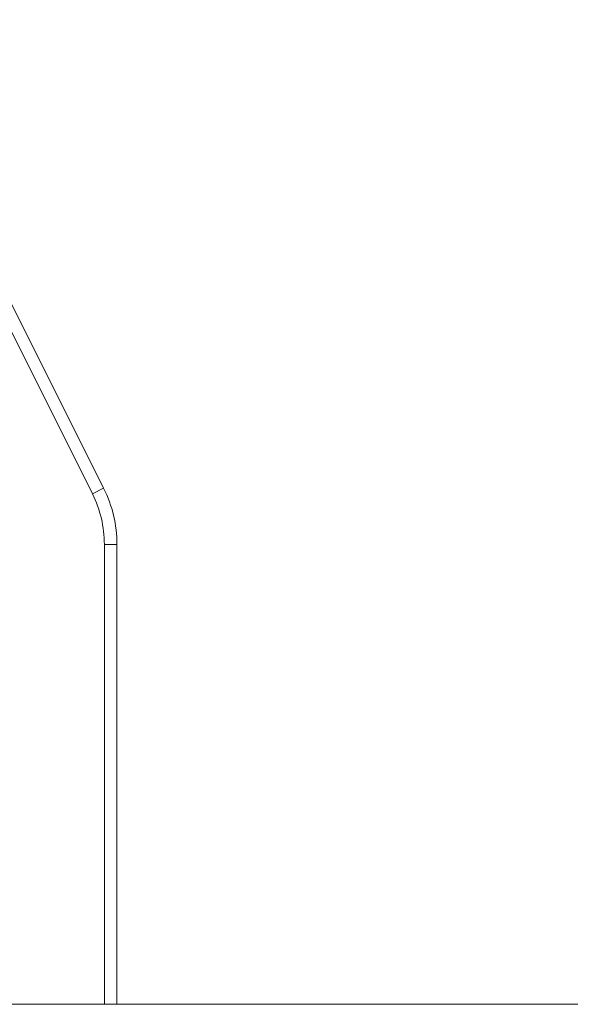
# Model space of a CAD drawing. Header units: inches. Extents: x 513 to 854, y 267 to 501.
# Tile 122 of 214: x 769.51 to 771.7, y 403.48 to 407.41. Entities that reach past the tile are written whole.
import ezdxf

# ---------------------------------------------------------------- set-up
doc = ezdxf.new("R2010")
doc.units = ezdxf.units.IN
doc.header["$MEASUREMENT"] = 0
doc.layers.add('1', color=7, linetype='Continuous')

# ---------------------------------------------------------------- blocks, each defined once
blk = doc.blocks.new('block 1974')
at = {"layer": '1', "color": 155, "lineweight": 13, "true_color": 0x4c7299}
blk.add_lwpolyline([(769.8012, 405.5165), (768.8678, 407.3833)], dxfattribs=at)
blk = doc.blocks.new('block 1975')
at = {"layer": '1', "color": 155, "lineweight": 18, "true_color": 0x4c7299}
blk.add_lwpolyline([(768.9125, 407.4057), (769.8459, 405.5389)], dxfattribs=at)
blk = doc.blocks.new('block 1976')
at = {"layer": '1', "color": 155, "lineweight": 13, "true_color": 0x4c7299}
blk.add_lwpolyline([(769.8012, 405.5165), (769.8459, 405.5389)], dxfattribs=at)
blk = doc.blocks.new('block 1982')
at = {"layer": '1', "color": 155, "lineweight": 13, "true_color": 0x4c7299}
blk.add_lwpolyline([(769.8487, 405.3153), (769.8987, 405.3153)], dxfattribs=at)
blk = doc.blocks.new('block 2156')
at = {"layer": '1', "color": 155, "lineweight": 13, "true_color": 0x4c7299}
blk.add_lwpolyline([(769.8487, 403.4833), (769.8487, 405.3153)], dxfattribs=at)
blk = doc.blocks.new('block 2157')
at = {"layer": '1', "color": 155, "lineweight": 18, "true_color": 0x4c7299}
blk.add_lwpolyline([(769.8987, 405.3153), (769.8987, 403.4833)], dxfattribs=at)
blk = doc.blocks.new('block 2168')
at = {"layer": '1', "color": 18, "lineweight": 13, "true_color": 0x4c0000}
blk.add_lwpolyline([(779.0812, 403.4833), (677.2983, 403.4833)], dxfattribs=at)
blk = doc.blocks.new('block 2186')
at = {"layer": '1', "color": 18, "lineweight": 13, "true_color": 0x4c0000}
blk.add_lwpolyline([(779.0812, 403.4833), (677.2983, 403.4833)], dxfattribs=at)
blk = doc.blocks.new('block 2240')
at = {"layer": '1', "color": 18, "lineweight": 13, "true_color": 0x4c0000}
blk.add_lwpolyline([(677.2983, 403.4833), (790.4199, 403.4833)], dxfattribs=at)
blk = doc.blocks.new('block 2266')
at = {"layer": '1', "color": 18, "lineweight": 13, "true_color": 0x4c0000}
blk.add_lwpolyline([(677.2983, 403.4833), (790.4199, 403.4833)], dxfattribs=at)
blk = doc.blocks.new('block 4537')
at = {"layer": '1', "color": 155, "lineweight": 18, "true_color": 0x4c7299}
blk.add_open_spline([(769.8459, 405.5389), (769.8806, 405.4695), (769.8987, 405.3929), (769.8987, 405.3153)], degree=3, dxfattribs=at)
blk = doc.blocks.new('block 4538')
at = {"layer": '1', "color": 155, "lineweight": 13, "true_color": 0x4c7299}
blk.add_open_spline([(769.8487, 405.3153), (769.8487, 405.3852), (769.8324, 405.4541), (769.8012, 405.5165)], degree=3, dxfattribs=at)
blk = doc.blocks.new('block 6027')
at = {"layer": '1', "color": 155, "lineweight": 18, "true_color": 0x4c7299}
blk.add_lwpolyline([(779.0812, 403.4833), (677.2983, 403.4833)], dxfattribs=at)
blk = doc.blocks.new('block 6041')
at = {"layer": '1', "color": 18, "lineweight": 18, "true_color": 0x4c0000}
blk.add_lwpolyline([(735.3373, 403.4833), (773.7342, 403.4833), (783.3334, 403.4833), (788.133, 403.4833), (790.4199, 403.4833), (790.5966, 403.4833), (791.3852, 403.4833), (793.7622, 403.4833), (794.6382, 403.4833), (794.9199, 403.4833), (799.3818, 403.4833), (803.9605, 403.4833), (803.7396, 403.4833), (802.5397, 403.4833), (797.7401, 403.4833), (783.0904, 403.4833), (780.8395, 403.4833), (779.1421, 403.4833), (778.8421, 403.4833), (777.6422, 403.4833), (775.2424, 403.4833), (765.6432, 403.4833), (746.4447, 403.4833), (708.0478, 403.4833)], dxfattribs=at)
blk = doc.blocks.new('block 6174')
at = {"layer": '1', "color": 18, "lineweight": 18, "true_color": 0x4c0000}
blk.add_open_spline([(770.6635, 403.4833), (770.6681, 403.4833), (770.674, 403.4833), (770.674, 403.4833), (770.674, 403.4833), (770.6823, 403.4833), (770.6823, 403.4833), (770.6823, 403.4833), (770.693, 403.4833), (770.693, 403.4833), (770.693, 403.4833), (770.7059, 403.4833), (770.7059, 403.4833), (770.7059, 403.4833), (770.7209, 403.4833), (770.7209, 403.4833), (770.7209, 403.4833), (770.7376, 403.4833), (770.7376, 403.4833), (770.7376, 403.4833), (770.7558, 403.4833), (770.7558, 403.4833), (770.7558, 403.4833), (770.7752, 403.4833), (770.7752, 403.4833), (770.7752, 403.4833), (770.7954, 403.4833), (770.7954, 403.4833), (770.7954, 403.4833), (770.817, 403.4833), (770.817, 403.4833), (770.817, 403.4833), (770.8399, 403.4833), (770.8399, 403.4833), (770.8399, 403.4833), (770.8639, 403.4833), (770.8639, 403.4833), (770.8639, 403.4833), (770.9136, 403.4833), (770.9136, 403.4833), (770.9136, 403.4833), (770.9634, 403.4833), (770.9634, 403.4833), (770.9634, 403.4833), (770.9874, 403.4833), (770.9874, 403.4833), (770.9874, 403.4833), (771.0103, 403.4833), (771.0103, 403.4833), (771.0103, 403.4833), (771.0318, 403.4833), (771.0318, 403.4833), (771.0318, 403.4833), (771.0521, 403.4833), (771.0521, 403.4833), (771.0521, 403.4833), (771.0715, 403.4833), (771.0715, 403.4833), (771.0715, 403.4833), (771.0897, 403.4833), (771.0897, 403.4833), (771.0897, 403.4833), (771.1064, 403.4833), (771.1064, 403.4833), (771.1064, 403.4833), (771.1214, 403.4833), (771.1214, 403.4833), (771.1214, 403.4833), (771.1343, 403.4833), (771.1343, 403.4833), (771.1343, 403.4833), (771.145, 403.4833), (771.145, 403.4833), (771.145, 403.4833), (771.1533, 403.4833), (771.1533, 403.4833), (771.1533, 403.4833), (771.1592, 403.4833), (771.1592, 403.4833), (771.1592, 403.4833), (771.1533, 403.4833), (771.1533, 403.4833), (771.1533, 403.4833), (771.145, 403.4833), (771.145, 403.4833), (771.145, 403.4833), (771.1343, 403.4833), (771.1343, 403.4833), (771.1343, 403.4833), (771.1214, 403.4833), (771.1214, 403.4833), (771.1214, 403.4833), (771.1064, 403.4833), (771.1064, 403.4833), (771.1064, 403.4833), (771.0897, 403.4833), (771.0897, 403.4833), (771.0897, 403.4833), (771.0715, 403.4833), (771.0715, 403.4833), (771.0715, 403.4833), (771.0521, 403.4833), (771.0521, 403.4833), (771.0521, 403.4833), (771.0318, 403.4833), (771.0318, 403.4833), (771.0318, 403.4833), (771.0103, 403.4833), (771.0103, 403.4833), (771.0103, 403.4833), (770.9874, 403.4833), (770.9874, 403.4833), (770.9874, 403.4833), (770.9634, 403.4833), (770.9634, 403.4833), (770.9634, 403.4833), (770.9136, 403.4833), (770.9136, 403.4833), (770.9136, 403.4833), (770.8639, 403.4833), (770.8639, 403.4833), (770.8639, 403.4833), (770.8399, 403.4833), (770.8399, 403.4833), (770.8399, 403.4833), (770.817, 403.4833), (770.817, 403.4833), (770.817, 403.4833), (770.7954, 403.4833), (770.7954, 403.4833), (770.7954, 403.4833), (770.7752, 403.4833), (770.7752, 403.4833), (770.7752, 403.4833), (770.7558, 403.4833), (770.7558, 403.4833), (770.7558, 403.4833), (770.7376, 403.4833), (770.7376, 403.4833), (770.7376, 403.4833), (770.7209, 403.4833), (770.7209, 403.4833), (770.7209, 403.4833), (770.7059, 403.4833), (770.7059, 403.4833), (770.7059, 403.4833), (770.693, 403.4833), (770.693, 403.4833), (770.693, 403.4833), (770.6823, 403.4833), (770.6823, 403.4833), (770.6823, 403.4833), (770.674, 403.4833), (770.674, 403.4833), (770.674, 403.4833), (770.6681, 403.4833), (770.6681, 403.4833)], degree=3, knots=[0, 0, 0, 0, 1, 1, 1, 2, 2, 2, 3, 3, 3, 4, 4, 4, 5, 5, 5, 6, 6, 6, 7, 7, 7, 8, 8, 8, 9, 9, 9, 10, 10, 10, 11, 11, 11, 12, 12, 12, 13, 13, 13, 14, 14, 14, 15, 15, 15, 16, 16, 16, 17, 17, 17, 18, 18, 18, 19, 19, 19, 20, 20, 20, 21, 21, 21, 22, 22, 22, 23, 23, 23, 24, 24, 24, 25, 25, 25, 26, 26, 26, 27, 27, 27, 28, 28, 28, 29, 29, 29, 30, 30, 30, 31, 31, 31, 32, 32, 32, 33, 33, 33, 34, 34, 34, 35, 35, 35, 36, 36, 36, 37, 37, 37, 38, 38, 38, 39, 39, 39, 40, 40, 40, 41, 41, 41, 42, 42, 42, 43, 43, 43, 44, 44, 44, 45, 45, 45, 46, 46, 46, 47, 47, 47, 48, 48, 48, 49, 49, 49, 50, 50, 50, 51, 51, 51, 52, 52, 52, 52], dxfattribs=at)
blk = doc.blocks.new('block 6256')
at = {"layer": '1', "color": 18, "lineweight": 13, "true_color": 0x4c0000}
blk.add_lwpolyline([(735.3373, 403.4833), (773.7342, 403.4833), (783.3334, 403.4833), (788.133, 403.4833), (790.4199, 403.4833), (790.5966, 403.4833), (791.3852, 403.4833), (793.7622, 403.4833), (794.6382, 403.4833), (794.9199, 403.4833), (799.3818, 403.4833), (803.9605, 403.4833), (803.7396, 403.4833), (802.5397, 403.4833), (797.7401, 403.4833), (783.0904, 403.4833), (780.8395, 403.4833), (779.1421, 403.4833), (778.8421, 403.4833), (777.6422, 403.4833), (775.2424, 403.4833), (765.6432, 403.4833), (746.4447, 403.4833), (708.0478, 403.4833)], dxfattribs=at)
blk = doc.blocks.new('block 6329')
at = {"layer": '1', "color": 18, "lineweight": 13, "true_color": 0x4c0000}
blk.add_open_spline([(770.6635, 403.4833), (770.6681, 403.4833), (770.674, 403.4833), (770.674, 403.4833), (770.674, 403.4833), (770.6823, 403.4833), (770.6823, 403.4833), (770.6823, 403.4833), (770.693, 403.4833), (770.693, 403.4833), (770.693, 403.4833), (770.7059, 403.4833), (770.7059, 403.4833), (770.7059, 403.4833), (770.7209, 403.4833), (770.7209, 403.4833), (770.7209, 403.4833), (770.7376, 403.4833), (770.7376, 403.4833), (770.7376, 403.4833), (770.7558, 403.4833), (770.7558, 403.4833), (770.7558, 403.4833), (770.7752, 403.4833), (770.7752, 403.4833), (770.7752, 403.4833), (770.7954, 403.4833), (770.7954, 403.4833), (770.7954, 403.4833), (770.817, 403.4833), (770.817, 403.4833), (770.817, 403.4833), (770.8399, 403.4833), (770.8399, 403.4833), (770.8399, 403.4833), (770.8639, 403.4833), (770.8639, 403.4833), (770.8639, 403.4833), (770.9136, 403.4833), (770.9136, 403.4833), (770.9136, 403.4833), (770.9634, 403.4833), (770.9634, 403.4833), (770.9634, 403.4833), (770.9874, 403.4833), (770.9874, 403.4833), (770.9874, 403.4833), (771.0103, 403.4833), (771.0103, 403.4833), (771.0103, 403.4833), (771.0318, 403.4833), (771.0318, 403.4833), (771.0318, 403.4833), (771.0521, 403.4833), (771.0521, 403.4833), (771.0521, 403.4833), (771.0715, 403.4833), (771.0715, 403.4833), (771.0715, 403.4833), (771.0897, 403.4833), (771.0897, 403.4833), (771.0897, 403.4833), (771.1064, 403.4833), (771.1064, 403.4833), (771.1064, 403.4833), (771.1214, 403.4833), (771.1214, 403.4833), (771.1214, 403.4833), (771.1343, 403.4833), (771.1343, 403.4833), (771.1343, 403.4833), (771.145, 403.4833), (771.145, 403.4833), (771.145, 403.4833), (771.1533, 403.4833), (771.1533, 403.4833), (771.1533, 403.4833), (771.1592, 403.4833), (771.1592, 403.4833), (771.1592, 403.4833), (771.1533, 403.4833), (771.1533, 403.4833), (771.1533, 403.4833), (771.145, 403.4833), (771.145, 403.4833), (771.145, 403.4833), (771.1343, 403.4833), (771.1343, 403.4833), (771.1343, 403.4833), (771.1214, 403.4833), (771.1214, 403.4833), (771.1214, 403.4833), (771.1064, 403.4833), (771.1064, 403.4833), (771.1064, 403.4833), (771.0897, 403.4833), (771.0897, 403.4833), (771.0897, 403.4833), (771.0715, 403.4833), (771.0715, 403.4833), (771.0715, 403.4833), (771.0521, 403.4833), (771.0521, 403.4833), (771.0521, 403.4833), (771.0318, 403.4833), (771.0318, 403.4833), (771.0318, 403.4833), (771.0103, 403.4833), (771.0103, 403.4833), (771.0103, 403.4833), (770.9874, 403.4833), (770.9874, 403.4833), (770.9874, 403.4833), (770.9634, 403.4833), (770.9634, 403.4833), (770.9634, 403.4833), (770.9136, 403.4833), (770.9136, 403.4833), (770.9136, 403.4833), (770.8639, 403.4833), (770.8639, 403.4833), (770.8639, 403.4833), (770.8399, 403.4833), (770.8399, 403.4833), (770.8399, 403.4833), (770.817, 403.4833), (770.817, 403.4833), (770.817, 403.4833), (770.7954, 403.4833), (770.7954, 403.4833), (770.7954, 403.4833), (770.7752, 403.4833), (770.7752, 403.4833), (770.7752, 403.4833), (770.7558, 403.4833), (770.7558, 403.4833), (770.7558, 403.4833), (770.7376, 403.4833), (770.7376, 403.4833), (770.7376, 403.4833), (770.7209, 403.4833), (770.7209, 403.4833), (770.7209, 403.4833), (770.7059, 403.4833), (770.7059, 403.4833), (770.7059, 403.4833), (770.693, 403.4833), (770.693, 403.4833), (770.693, 403.4833), (770.6823, 403.4833), (770.6823, 403.4833), (770.6823, 403.4833), (770.674, 403.4833), (770.674, 403.4833), (770.674, 403.4833), (770.6681, 403.4833), (770.6681, 403.4833)], degree=3, knots=[0, 0, 0, 0, 1, 1, 1, 2, 2, 2, 3, 3, 3, 4, 4, 4, 5, 5, 5, 6, 6, 6, 7, 7, 7, 8, 8, 8, 9, 9, 9, 10, 10, 10, 11, 11, 11, 12, 12, 12, 13, 13, 13, 14, 14, 14, 15, 15, 15, 16, 16, 16, 17, 17, 17, 18, 18, 18, 19, 19, 19, 20, 20, 20, 21, 21, 21, 22, 22, 22, 23, 23, 23, 24, 24, 24, 25, 25, 25, 26, 26, 26, 27, 27, 27, 28, 28, 28, 29, 29, 29, 30, 30, 30, 31, 31, 31, 32, 32, 32, 33, 33, 33, 34, 34, 34, 35, 35, 35, 36, 36, 36, 37, 37, 37, 38, 38, 38, 39, 39, 39, 40, 40, 40, 41, 41, 41, 42, 42, 42, 43, 43, 43, 44, 44, 44, 45, 45, 45, 46, 46, 46, 47, 47, 47, 48, 48, 48, 49, 49, 49, 50, 50, 50, 51, 51, 51, 52, 52, 52, 52], dxfattribs=at)
blk = doc.blocks.new('block 6340')
at = {"layer": '1', "color": 18, "lineweight": 18, "true_color": 0x4c0000}
blk.add_open_spline([(769.7986, 403.4833), (769.9038, 403.4833), (770.0092, 403.4833), (770.1146, 403.4833), (770.1138, 403.4833), (770.1195, 403.4833), (770.1315, 403.4833), (770.1452, 403.4833), (770.167, 403.4833), (770.1927, 403.4833), (770.213, 403.4833), (770.2336, 403.4833), (770.2537, 403.4833), (770.286, 403.4833), (770.3103, 403.4833), (770.3209, 403.4833), (770.3285, 403.4833), (770.3322, 403.4833), (770.3322, 403.4833), (770.4376, 403.4833), (770.543, 403.4833), (770.6484, 403.4833), (770.6515, 403.4833), (770.5964, 403.4833), (770.4955, 403.4833), (770.3826, 403.4833), (770.2583, 403.4833), (770.1334, 403.4833), (770.0391, 403.4833), (769.9535, 403.4833), (769.8887, 403.4833), (769.8269, 403.4833), (769.7956, 403.4833), (769.7986, 403.4833)], degree=3, knots=[0, 0, 0, 0, 1, 1, 1, 2, 2, 2, 3, 3, 3, 4, 4, 4, 5, 5, 5, 6, 6, 6, 7, 7, 7, 8, 8, 8, 9, 9, 9, 10, 10, 10, 11, 11, 11, 11], dxfattribs=at)
blk = doc.blocks.new('block 6341')
at = {"layer": '1', "color": 18, "lineweight": 18, "true_color": 0x4c0000}
blk.add_open_spline([(771.1247, 403.4833), (771.0729, 403.4833), (771.05, 403.4833), (771.0637, 403.4833), (771.0714, 403.4833), (771.1127, 403.4833), (771.1646, 403.4833), (771.2163, 403.4833), (771.2564, 403.4833), (771.2647, 403.4833), (771.2716, 403.4833), (771.2753, 403.4833), (771.2753, 403.4833), (771.3728, 403.4833), (771.4698, 403.4833), (771.5667, 403.4833), (771.5745, 403.4833), (771.5544, 403.4833), (771.5081, 403.4833), (771.4662, 403.4833), (771.4034, 403.4833), (771.3273, 403.4833), (771.2462, 403.4833), (771.1608, 403.4833), (771.0764, 403.4833), (770.9618, 403.4833), (770.8658, 403.4833), (770.8116, 403.4833), (770.7765, 403.4833), (770.7625, 403.4833), (770.7706, 403.4833), (770.7859, 403.4833), (770.8649, 403.4833), (770.9901, 403.4833), (771.0661, 403.4833), (771.1389, 403.4833), (771.2084, 403.4833), (771.2852, 403.4833), (771.3002, 403.4833), (771.2451, 403.4833), (771.2076, 403.4833), (771.1542, 403.4833), (771.106, 403.4833), (771.0648, 403.4833), (771.0423, 403.4833), (771.0441, 403.4833), (770.946, 403.4833), (770.8484, 403.4833), (770.7508, 403.4833), (770.7508, 403.4833), (770.8645, 403.4833), (771.0374, 403.4833), (771.1844, 403.4833), (771.3337, 403.4833), (771.4539, 403.4833), (771.5462, 403.4833), (771.5888, 403.4833), (771.5737, 403.4833), (771.5646, 403.4833), (771.4825, 403.4833), (771.3491, 403.4833), (771.272, 403.4833), (771.1973, 403.4833), (771.1247, 403.4833)], degree=3, knots=[0, 0, 0, 0, 1, 1, 1, 2, 2, 2, 3, 3, 3, 4, 4, 4, 5, 5, 5, 6, 6, 6, 7, 7, 7, 8, 8, 8, 9, 9, 9, 10, 10, 10, 11, 11, 11, 12, 12, 12, 13, 13, 13, 14, 14, 14, 15, 15, 15, 16, 16, 16, 17, 17, 17, 18, 18, 18, 19, 19, 19, 20, 20, 20, 21, 21, 21, 21], dxfattribs=at)
blk = doc.blocks.new('block 6372')
at = {"layer": '1', "color": 18, "lineweight": 13, "true_color": 0x4c0000}
blk.add_open_spline([(769.7986, 403.4833), (769.9038, 403.4833), (770.0092, 403.4833), (770.1146, 403.4833), (770.1138, 403.4833), (770.1195, 403.4833), (770.1315, 403.4833), (770.1452, 403.4833), (770.167, 403.4833), (770.1927, 403.4833), (770.213, 403.4833), (770.2336, 403.4833), (770.2537, 403.4833), (770.286, 403.4833), (770.3103, 403.4833), (770.3209, 403.4833), (770.3285, 403.4833), (770.3322, 403.4833), (770.3322, 403.4833), (770.4376, 403.4833), (770.543, 403.4833), (770.6484, 403.4833), (770.6515, 403.4833), (770.5964, 403.4833), (770.4955, 403.4833), (770.3826, 403.4833), (770.2583, 403.4833), (770.1334, 403.4833), (770.0391, 403.4833), (769.9535, 403.4833), (769.8887, 403.4833), (769.8269, 403.4833), (769.7956, 403.4833), (769.7986, 403.4833)], degree=3, knots=[0, 0, 0, 0, 1, 1, 1, 2, 2, 2, 3, 3, 3, 4, 4, 4, 5, 5, 5, 6, 6, 6, 7, 7, 7, 8, 8, 8, 9, 9, 9, 10, 10, 10, 11, 11, 11, 11], dxfattribs=at)
blk = doc.blocks.new('block 6375')
at = {"layer": '1', "color": 18, "lineweight": 13, "true_color": 0x4c0000}
blk.add_open_spline([(771.1247, 403.4833), (771.0729, 403.4833), (771.05, 403.4833), (771.0637, 403.4833), (771.0714, 403.4833), (771.1127, 403.4833), (771.1646, 403.4833), (771.2163, 403.4833), (771.2564, 403.4833), (771.2647, 403.4833), (771.2716, 403.4833), (771.2753, 403.4833), (771.2753, 403.4833), (771.3728, 403.4833), (771.4698, 403.4833), (771.5667, 403.4833), (771.5745, 403.4833), (771.5544, 403.4833), (771.5081, 403.4833), (771.4662, 403.4833), (771.4034, 403.4833), (771.3273, 403.4833), (771.2462, 403.4833), (771.1608, 403.4833), (771.0764, 403.4833), (770.9618, 403.4833), (770.8658, 403.4833), (770.8116, 403.4833), (770.7765, 403.4833), (770.7625, 403.4833), (770.7706, 403.4833), (770.7859, 403.4833), (770.8649, 403.4833), (770.9901, 403.4833), (771.0661, 403.4833), (771.1389, 403.4833), (771.2084, 403.4833), (771.2852, 403.4833), (771.3002, 403.4833), (771.2451, 403.4833), (771.2076, 403.4833), (771.1542, 403.4833), (771.106, 403.4833), (771.0648, 403.4833), (771.0423, 403.4833), (771.0441, 403.4833), (770.946, 403.4833), (770.8484, 403.4833), (770.7508, 403.4833), (770.7508, 403.4833), (770.8645, 403.4833), (771.0374, 403.4833), (771.1844, 403.4833), (771.3337, 403.4833), (771.4539, 403.4833), (771.5462, 403.4833), (771.5888, 403.4833), (771.5737, 403.4833), (771.5646, 403.4833), (771.4825, 403.4833), (771.3491, 403.4833), (771.272, 403.4833), (771.1973, 403.4833), (771.1247, 403.4833)], degree=3, knots=[0, 0, 0, 0, 1, 1, 1, 2, 2, 2, 3, 3, 3, 4, 4, 4, 5, 5, 5, 6, 6, 6, 7, 7, 7, 8, 8, 8, 9, 9, 9, 10, 10, 10, 11, 11, 11, 12, 12, 12, 13, 13, 13, 14, 14, 14, 15, 15, 15, 16, 16, 16, 17, 17, 17, 18, 18, 18, 19, 19, 19, 20, 20, 20, 21, 21, 21, 21], dxfattribs=at)
blk = doc.blocks.new('block 6435')
at = {"layer": '1', "color": 18, "lineweight": 13, "true_color": 0x4c0000}
blk.add_open_spline([(770.8605, 403.4833), (770.5271, 403.4833), (770.1938, 403.4833), (769.8604, 403.4833)], degree=3, dxfattribs=at)
blk = doc.blocks.new('block 6436')
at = {"layer": '1', "color": 18, "lineweight": 13, "true_color": 0x4c0000}
blk.add_open_spline([(769.8604, 403.4833), (770.1938, 403.4833), (770.5271, 403.4833), (770.8605, 403.4833)], degree=3, dxfattribs=at)
blk = doc.blocks.new('block 6441')
at = {"layer": '1', "color": 18, "lineweight": 18, "true_color": 0x4c0000}
blk.add_open_spline([(764.2104, 403.4833), (766.2104, 403.4833), (768.2104, 403.4833), (770.2105, 403.4833), (768.2104, 403.4833), (766.2104, 403.4833), (764.2104, 403.4833)], degree=3, knots=[0, 0, 0, 0, 1, 1, 1, 2, 2, 2, 2], dxfattribs=at)
blk = doc.blocks.new('block 6442')
at = {"layer": '1', "color": 18, "lineweight": 18, "true_color": 0x4c0000}
blk.add_open_spline([(764.1604, 403.4833), (766.1938, 403.4833), (768.2271, 403.4833), (770.2605, 403.4833), (768.2271, 403.4833), (766.1938, 403.4833), (764.1604, 403.4833)], degree=3, knots=[0, 0, 0, 0, 1, 1, 1, 2, 2, 2, 2], dxfattribs=at)

msp = doc.modelspace()

# ---------------------------------------------------------------- block references
at = {"layer": '1'}
for name in ['block 1974', 'block 1975', 'block 1976', 'block 4537', 'block 4538', 'block 1982', 'block 2156', 'block 2157', 'block 6041', 'block 6256', 'block 2168', 'block 2186', 'block 2240', 'block 2266', 'block 6027', 'block 6442', 'block 6441', 'block 6340', 'block 6372', 'block 6435', 'block 6436', 'block 6174', 'block 6329', 'block 6341', 'block 6375']:
    msp.add_blockref(name, (0, 0), dxfattribs=at)

doc.saveas('drawing.dxf')
